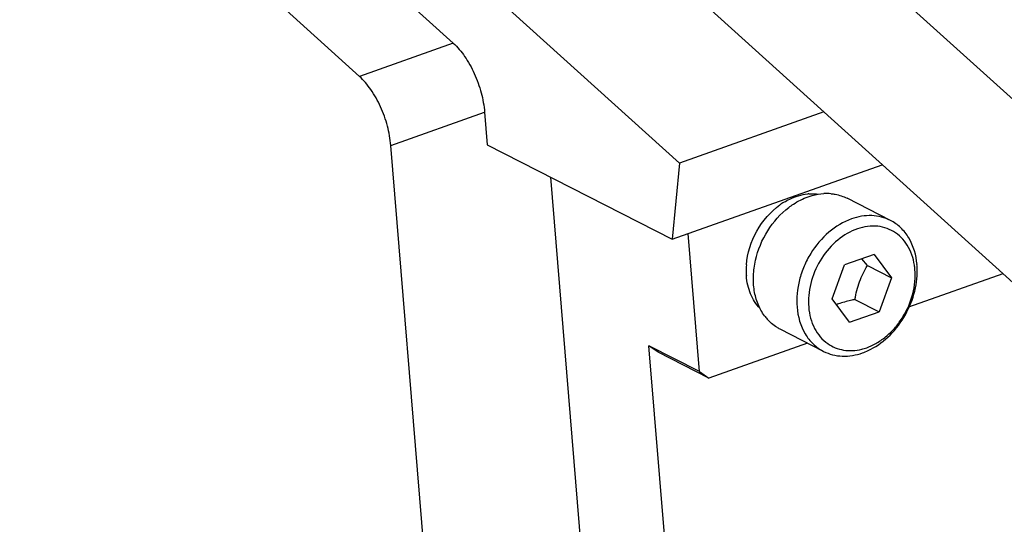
# Model space of a CAD drawing. Header units: millimetres. Extents: x -24622 to 57, y -1603 to 1112.
# Tile 213 of 219: x -94 to -71, y 632 to 644. Entities that reach past the tile are written whole.
import ezdxf

# ---------------------------------------------------------------- set-up
doc = ezdxf.new("R2010")
doc.units = ezdxf.units.MM

msp = doc.modelspace()

# ---------------------------------------------------------------- linework, layer by layer
at = {"color": 7, "linetype": 'Continuous'}
for p, q in [((-55.842, 628.719), (-113.167, 680.561)), ((-56.223, 624.695), (-113.547, 676.537)), ((-107.422, 666.668), (-78.76, 640.747)), ((-84.142, 643.605), (-106.1, 663.463)), ((-108.331, 662.672), (-86.373, 642.814)), ((-84.142, 643.605), (-86.373, 642.814)), ((-85.627, 641.168), (-83.396, 641.959)), ((-83.396, 641.959), (-83.332, 641.181)), ((-75.321, 641.966), (-78.76, 640.747)), ((-84.473, 627.119), (-85.627, 641.168)), ((-83.332, 641.181), (-78.931, 638.937)), ((-78.76, 640.747), (-78.931, 638.937)), ((-78.931, 638.937), (-73.931, 640.709)), ((-81.828, 640.414), (-80.726, 626.991)), ((-73.738, 639.385), (-74.77, 639.912)), ((-78.28, 635.787), (-78.55, 639.072)), ((-74.121, 638.577), (-74.828, 638.326)), ((-74.121, 638.577), (-73.712, 638.018)), ((-75.125, 637.517), (-74.828, 638.326)), ((-74.285, 638.311), (-74.421, 638.471)), ((-74.285, 638.311), (-73.712, 638.018)), ((-71.059, 638.112), (-73.304, 637.316)), ((-73.712, 638.018), (-74.009, 637.209)), ((-74.715, 636.959), (-75.125, 637.517)), ((-74.582, 637.502), (-74.009, 637.209)), ((-74.715, 636.959), (-74.009, 637.209)), ((-75.328, 636.267), (-76.36, 636.794)), ((-75.712, 636.463), (-78.058, 635.631)), ((-78.623, 625.919), (-79.484, 636.401)), ((-79.262, 636.245), (-79.484, 636.401)), ((-78.28, 635.787), (-79.484, 636.401)), ((-78.058, 635.631), (-79.262, 636.245)), ((-78.28, 635.787), (-78.058, 635.631))]:
    msp.add_line(p, q, dxfattribs=at)
for centre, radius, start, end in [((-75.602, 638.917), 1.102, 93.8699, 95.5745), ((-75.259, 638.861), 1.165, 84.7325, 93.0716), ((-75.425, 638.436), 1.62, 121.4506, 125.4918), ((-75.482, 638.192), 1.689, 175.3475, 182.4044), ((-74.735, 638.078), 1.587, 4.9792, 8.7962), ((-74.887, 638.187), 1.787, 0.9775, 4.6758), ((-75.582, 638.188), 1.589, 182.4288, 184.4425), ((-74.302, 635.5), 2.012, 109.5136, 111.0145), ((-75.817, 637.79), 1.139, 216.3329, 221.5556), ((-74.74, 637.609), 1.329, 283.8524, 289.2549), ((-74.916, 637.679), 1.536, 289.5598, 294.8507)]:
    msp.add_arc(centre, radius, start, end, dxfattribs=at)
for points, start_tangent, end_tangent in [([(-84.142, 643.605), (-83.871, 643.291), (-83.642, 642.882), (-83.477, 642.422), (-83.396, 641.959)], (0.741683, -0.670751), (0.081866, -0.996643)), ([(-85.627, 641.168), (-85.708, 641.631), (-85.873, 642.091), (-86.102, 642.5), (-86.373, 642.814)], (-0.081866, 0.996643), (-0.741683, 0.670751)), ([(-76.271, 639.818), (-76.133, 639.893), (-75.709, 640.014)], (0.853241, 0.521517), (0.995276, 0.097087)), ([(-76.156, 639.695), (-76.045, 639.773), (-75.696, 639.948)], (0.794107, 0.607777), (0.942532, 0.334117)), ([(-75.696, 639.948), (-75.602, 639.977), (-75.321, 640.024)], (0.942532, 0.334117), (0.998586, 0.053156)), ([(-75.677, 640.017), (-75.621, 640.019), (-75.455, 640.009)], (0.997724, 0.067436), (0.989267, -0.146121)), ([(-75.152, 640.021), (-75.051, 640.007), (-74.77, 639.911)], (0.99566, -0.093068), (0.890696, -0.454599)), ([(-77.165, 638.329), (-76.916, 639.132), (-76.366, 639.755)], (0.079768, 0.996813), (0.814353, 0.58037)), ([(-76.735, 637.115), (-76.888, 637.391), (-76.977, 637.714), (-76.997, 638.067), (-76.949, 638.435), (-76.657, 639.14), (-76.156, 639.695)], (-0.592693, 0.805429), (0.794107, 0.607777)), ([(-73.738, 639.385), (-74.181, 639.499), (-74.664, 639.421)], (-0.890887, 0.454225), (-0.942532, -0.334117)), ([(-74.664, 639.421), (-75.2, 639.106), (-75.635, 638.596), (-75.793, 638.292), (-75.902, 637.969), (-75.961, 637.32)], (-0.942532, -0.334117), (0.081866, -0.996643)), ([(-73.166, 638.321), (-73.336, 638.795), (-73.663, 639.12), (-73.871, 639.211), (-74.099, 639.249), (-74.582, 639.163), (-75.041, 638.874), (-75.41, 638.425), (-75.635, 637.88), (-75.683, 637.319)], (-0.153273, 0.988184), (0.077965, -0.996956)), ([(-73.105, 638.332), (-73.301, 638.97), (-73.494, 639.212), (-73.738, 639.385)], (-0.081866, 0.996643), (-0.890871, 0.454256)), ([(-74.582, 637.502), (-74.472, 637.926), (-74.285, 638.311)], (0.171755, 0.98514), (0.513664, 0.857992)), ([(-76.843, 637.293), (-77.065, 637.634), (-77.166, 638.065)], (-0.697517, 0.716569), (-0.077515, 0.996991)), ([(-74.302, 636.355), (-74.058, 636.47), (-73.827, 636.634), (-73.619, 636.842), (-73.442, 637.086), (-73.206, 637.641), (-73.154, 638.216)], (0.940759, 0.339075), (-0.077155, 0.997019)), ([(-74.271, 636.285), (-73.801, 636.603), (-73.421, 637.072), (-73.177, 637.632), (-73.1, 638.217)], (0.907686, 0.419651), (-0.017392, 0.999849)), ([(-74.582, 637.502), (-74.685, 637.479), (-74.974, 637.396)], (-0.978916, -0.204265), (-0.942532, -0.334117)), ([(-75.961, 637.32), (-75.765, 636.682), (-75.572, 636.44), (-75.328, 636.267)], (0.081866, -0.996643), (0.890871, -0.454256)), ([(-75.683, 637.319), (-75.542, 636.813), (-75.23, 636.452)], (0.086578, -0.996245), (0.819745, -0.572729)), ([(-76.361, 636.794), (-76.445, 636.842), (-76.67, 637.034)], (-0.890696, 0.454599), (-0.663583, 0.748103)), ([(-75.23, 636.452), (-74.852, 636.298), (-74.422, 636.319)], (0.819745, -0.572729), (0.971091, 0.238708)), ([(-75.328, 636.267), (-74.885, 636.154), (-74.402, 636.231)], (0.890887, -0.454225), (0.942532, 0.334117))]:
    msp.add_spline(points, degree=3, dxfattribs=dict(at, start_tangent=start_tangent, end_tangent=end_tangent))

doc.saveas('drawing.dxf')
